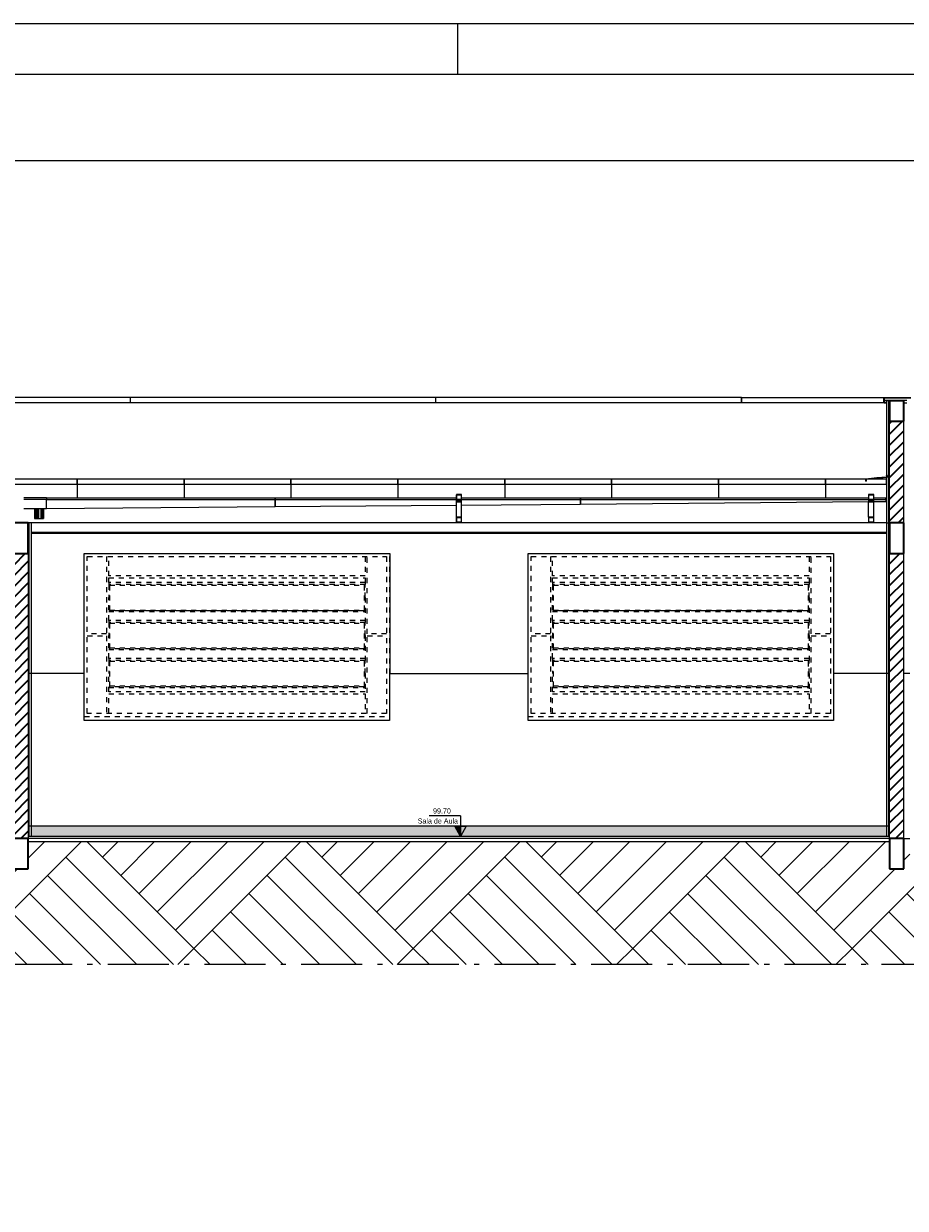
# Model space of a CAD drawing. Header units: millimetres. Extents: x -109 to 627, y -178 to 173.
# Tile 174 of 178: x 317 to 335, y 66 to 89. Entities that reach past the tile are written whole.
import ezdxf

# ---------------------------------------------------------------- set-up
doc = ezdxf.new("R2010")
doc.units = ezdxf.units.MM
doc.linetypes.add('ACAD_ISO10W100', pattern=[18.5, 12, -3, 0.5, -3])
doc.linetypes.add('Traço Curto', pattern=[0.00153, 0.001, -0.00053])
for name, color, linetype, lineweight in [('ARQ - COTA_NÍVEL', 2, 'Continuous', 5), ('ARQ - ESTRUTURA - CORTE_VIGA', 6, 'Continuous', 35), ('ARQ - ESTRUTURA_VIGA', 3, 'Continuous', 15), ('ARQ - FORRO', 7, 'Continuous', 9), ('ARQ - JANELA', 2, 'Traço Curto', 5), ('ARQ - PAREDE VISTA', 4, 'Continuous', 9), ('ARQ - PAREDES_HACHURA', 9, 'Continuous', 35), ('ARQ - PAREDES_HACHURA_SUPERFICIE', 8, 'Continuous', 9), ('ARQ - PILAR', 4, 'Continuous', 15), ('ARQ - PISO', 9, 'Continuous', 5)]:
    doc.layers.add(name, color=color, linetype=linetype, lineweight=lineweight)
doc.styles.add('Arial_2', font='arial.ttf', dxfattribs={"height": 0.15})
doc.styles.get("Standard").update_dxf_attribs({"font": 'arial.ttf'})
pattern_1 = [(45, (309.22501, 77.07121), (-0.106066, 0.106066), [])]

# ---------------------------------------------------------------- blocks, each defined once
blk = doc.blocks.new('out_ifc-2-Corte 1')
at = {"layer": 'ARQ - ESTRUTURA_VIGA'}
for p, q in [((0.347, 4.375), (-2.653, 4.375)), ((0.347, 4.325), (-2.653, 4.325)), ((0.347, 4.325), (0.347, 4.375)), ((0.347, 4.325), (0.347, 4.375)), ((3.347, 4.375), (0.347, 4.375)), ((3.347, 4.325), (0.347, 4.325)), ((3.347, 4.325), (3.347, 4.375)), ((3.347, 4.325), (3.347, 4.375)), ((6.347, 4.375), (3.347, 4.375)), ((6.347, 4.325), (3.347, 4.325)), ((6.347, 4.325), (6.347, 4.375)), ((6.347, 4.375), (7.747, 4.375)), ((6.347, 4.375), (6.347, 4.325)), ((7.747, 4.325), (6.347, 4.325)), ((7.747, 4.354), (7.747, 4.375)), ((7.747, 4.375), (8.011, 4.375)), ((7.747, 4.354), (7.747, 4.375)), ((7.747, 4.375), (8.011, 4.375)), ((7.747, 4.325), (7.747, 4.354)), ((7.747, 4.325), (7.747, 4.354)), ((7.762, 4.325), (7.747, 4.325)), ((7.762, 4.325), (7.747, 4.325)), ((7.748, 4.346), (7.748, 4.374)), ((7.748, 4.374), (8.011, 4.374)), ((8.011, 4.374), (7.748, 4.374)), ((7.748, 4.374), (7.748, 4.346)), ((7.748, 4.35), (7.771, 4.35)), ((7.748, 4.325), (7.748, 4.346)), ((7.748, 4.346), (7.748, 4.325)), ((7.762, 4.325), (7.748, 4.325)), ((7.748, 4.325), (7.762, 4.325)), ((7.772, 4.325), (7.762, 4.325)), ((7.771, 4.325), (7.762, 4.325)), ((7.762, 4.325), (7.771, 4.325)), ((7.772, 4.325), (7.762, 4.325)), ((7.772, 4.35), (7.771, 4.35)), ((7.771, 4.335), (7.771, 4.35)), ((7.771, 4.335), (7.771, 4.35)), ((7.771, 4.35), (7.772, 4.35)), ((7.771, 4.335), (7.771, 4.325)), ((7.771, 4.325), (7.771, 4.335)), ((7.772, 4.35), (7.972, 4.35)), ((7.772, 4.335), (7.772, 4.35)), ((7.772, 4.35), (7.772, 4.35)), ((7.772, 4.35), (7.772, 4.35)), ((7.772, 4.35), (7.772, 4.335)), ((7.772, 4.325), (7.772, 4.335)), ((7.772, 4.335), (7.772, 4.325)), ((7.942, 4.325), (7.972, 4.325)), ((7.777, 3.61), (7.772, 3.61)), ((7.772, 3.609), (7.772, 3.61)), ((7.772, 3.61), (7.772, 3.61)), ((7.772, 3.609), (7.772, 3.61)), ((7.772, 3.609), (7.772, 3.61)), ((7.772, 3.61), (7.772, 3.61)), ((7.772, 3.61), (7.777, 3.61)), ((7.772, 3.609), (7.776, 3.609)), ((7.772, 3.608), (7.772, 3.609)), ((7.776, 3.609), (7.772, 3.609)), ((7.781, 3.609), (7.776, 3.609)), ((7.781, 3.609), (7.776, 3.609)), ((7.782, 3.61), (7.777, 3.61)), ((7.777, 3.61), (7.782, 3.61)), ((7.781, 3.609), (7.781, 3.603)), ((7.781, 3.608), (7.781, 3.609)), ((7.781, 3.603), (7.781, 3.609)), ((7.782, 3.603), (7.782, 3.61)), ((7.782, 3.61), (7.782, 3.609)), ((7.782, 3.61), (7.782, 3.603)), ((-0.178, 3.575), (-1.228, 3.575)), ((-1.228, 3.524), (-0.178, 3.524)), ((-0.178, 3.524), (-0.178, 3.575)), ((0.872, 3.575), (-0.178, 3.575)), ((-0.178, 3.575), (-0.178, 3.524)), ((-0.178, 3.524), (-0.178, 3.39)), ((-0.178, 3.524), (0.872, 3.524)), ((-0.178, 3.524), (-0.178, 3.39)), ((0.872, 3.524), (0.872, 3.575)), ((1.922, 3.575), (0.872, 3.575)), ((0.872, 3.575), (0.872, 3.524)), ((0.872, 3.524), (0.872, 3.39)), ((0.872, 3.524), (1.922, 3.524)), ((0.872, 3.524), (0.872, 3.39)), ((1.922, 3.524), (1.922, 3.575)), ((2.972, 3.575), (1.922, 3.575)), ((1.922, 3.575), (1.922, 3.524)), ((1.922, 3.524), (1.922, 3.39)), ((1.922, 3.524), (2.972, 3.524)), ((1.922, 3.524), (1.922, 3.39)), ((2.972, 3.524), (2.972, 3.575)), ((4.022, 3.575), (2.972, 3.575)), ((2.972, 3.575), (2.972, 3.524)), ((2.972, 3.524), (2.972, 3.39)), ((2.972, 3.524), (4.022, 3.524)), ((2.972, 3.524), (2.972, 3.39)), ((4.022, 3.524), (4.022, 3.575)), ((5.072, 3.575), (4.022, 3.575)), ((4.022, 3.575), (4.022, 3.524)), ((4.022, 3.524), (4.022, 3.39)), ((4.022, 3.524), (5.072, 3.524)), ((4.022, 3.524), (4.022, 3.39)), ((5.072, 3.524), (5.072, 3.575)), ((6.122, 3.575), (5.072, 3.575)), ((5.072, 3.575), (5.072, 3.524)), ((5.072, 3.524), (5.072, 3.39)), ((5.072, 3.524), (6.122, 3.524)), ((5.072, 3.524), (5.072, 3.39)), ((6.122, 3.524), (6.122, 3.575)), ((7.172, 3.575), (6.122, 3.575)), ((6.122, 3.575), (6.122, 3.524)), ((6.122, 3.524), (6.122, 3.39)), ((6.122, 3.524), (7.172, 3.524)), ((6.122, 3.524), (6.122, 3.39)), ((7.172, 3.524), (7.172, 3.575)), ((7.572, 3.575), (7.172, 3.575)), ((7.172, 3.575), (7.172, 3.524)), ((7.172, 3.524), (7.172, 3.39)), ((7.172, 3.524), (7.772, 3.524)), ((7.172, 3.524), (7.172, 3.39)), ((7.678, 3.586), (7.571, 3.575)), ((7.571, 3.575), (7.678, 3.586)), ((7.571, 3.575), (7.571, 3.564)), ((7.571, 3.574), (7.571, 3.575)), ((7.571, 3.564), (7.571, 3.575)), ((7.571, 3.564), (7.571, 3.555)), ((7.571, 3.555), (7.571, 3.564)), ((7.571, 3.555), (7.572, 3.555)), ((7.571, 3.554), (7.571, 3.555)), ((7.572, 3.555), (7.571, 3.555)), ((7.679, 3.585), (7.572, 3.575)), ((7.679, 3.585), (7.572, 3.575)), ((7.772, 3.575), (7.572, 3.575)), ((7.572, 3.575), (7.572, 3.564)), ((7.572, 3.574), (7.572, 3.575)), ((7.572, 3.575), (7.572, 3.564)), ((7.572, 3.555), (7.572, 3.564)), ((7.572, 3.564), (7.572, 3.555)), ((7.572, 3.555), (7.572, 3.555)), ((7.572, 3.554), (7.572, 3.555)), ((7.572, 3.555), (7.572, 3.555)), ((7.772, 3.595), (7.678, 3.586)), ((7.678, 3.586), (7.772, 3.595)), ((7.679, 3.585), (7.772, 3.595)), ((7.772, 3.595), (7.679, 3.585)), ((7.772, 3.595), (7.777, 3.595)), ((7.772, 3.595), (7.776, 3.595)), ((7.772, 3.595), (7.776, 3.595)), ((7.777, 3.595), (7.772, 3.595)), ((7.772, 3.524), (7.772, 3.575)), ((7.776, 3.595), (7.781, 3.595)), ((7.776, 3.595), (7.781, 3.595)), ((7.777, 3.595), (7.782, 3.595)), ((7.782, 3.595), (7.777, 3.595)), ((7.781, 3.603), (7.781, 3.595)), ((7.781, 3.595), (7.781, 3.603)), ((7.781, 3.594), (7.781, 3.595)), ((7.782, 3.595), (7.782, 3.603)), ((7.782, 3.603), (7.782, 3.595)), ((7.782, 3.595), (7.782, 3.594)), ((-0.478, 3.39), (1.767, 3.39)), ((-0.478, 3.39), (-0.478, 3.373)), ((1.767, 3.39), (3.547, 3.39)), ((1.767, 3.39), (1.767, 3.373)), ((1.767, 3.373), (1.767, 3.39)), ((3.547, 3.423), (3.547, 3.373)), ((3.597, 3.423), (3.547, 3.423)), ((3.549, 3.375), (3.549, 3.421)), ((3.549, 3.421), (3.595, 3.421)), ((3.595, 3.421), (3.595, 3.375)), ((3.597, 3.373), (3.597, 3.423)), ((3.597, 3.39), (4.767, 3.39)), ((4.767, 3.39), (7.597, 3.39)), ((4.767, 3.39), (4.767, 3.373)), ((4.767, 3.373), (4.767, 3.39)), ((7.597, 3.423), (7.597, 3.373)), ((7.647, 3.423), (7.597, 3.423)), ((7.599, 3.375), (7.599, 3.421)), ((7.599, 3.421), (7.645, 3.421)), ((7.645, 3.421), (7.645, 3.375)), ((7.647, 3.373), (7.647, 3.423)), ((7.647, 3.39), (7.767, 3.39)), ((7.767, 3.373), (7.767, 3.39)), ((-0.597, 3.285), (-0.597, 3.187)), ((-0.594, 3.285), (-0.594, 3.187)), ((-0.584, 3.285), (-0.584, 3.187)), ((-0.57, 3.285), (-0.57, 3.187)), ((-0.553, 3.187), (-0.553, 3.285)), ((-0.536, 3.285), (-0.536, 3.187)), ((-0.521, 3.285), (-0.521, 3.187)), ((-0.512, 3.285), (-0.512, 3.187)), ((-0.508, 3.285), (-0.508, 3.187)), ((-0.478, 3.373), (1.767, 3.373)), ((-0.478, 3.373), (-0.478, 3.373)), ((-0.478, 3.373), (1.767, 3.373)), ((-0.478, 3.285), (-0.478, 3.373)), ((-0.478, 3.285), (1.767, 3.304)), ((1.767, 3.373), (3.547, 3.373)), ((1.767, 3.373), (1.767, 3.373)), ((1.767, 3.373), (3.547, 3.373)), ((1.767, 3.304), (1.767, 3.373)), ((1.767, 3.373), (1.767, 3.373)), ((1.767, 3.373), (1.767, 3.304)), ((1.767, 3.304), (3.547, 3.319)), ((3.549, 3.373), (3.547, 3.373)), ((3.547, 3.373), (3.547, 3.351)), ((3.547, 3.373), (3.597, 3.373)), ((3.547, 3.351), (3.597, 3.351)), ((3.547, 3.2), (3.547, 3.351)), ((3.595, 3.375), (3.549, 3.375)), ((3.549, 3.354), (3.549, 3.373)), ((3.549, 3.368), (3.595, 3.368)), ((3.595, 3.354), (3.549, 3.354)), ((3.597, 3.373), (3.595, 3.373)), ((3.595, 3.373), (3.595, 3.354)), ((3.597, 3.351), (3.597, 3.373)), ((3.597, 3.373), (4.767, 3.373)), ((3.597, 3.373), (4.767, 3.373)), ((3.597, 3.2), (3.597, 3.351)), ((3.597, 3.319), (4.767, 3.329)), ((4.767, 3.373), (7.597, 3.373)), ((4.767, 3.373), (4.767, 3.373)), ((4.767, 3.373), (7.597, 3.373)), ((4.767, 3.329), (4.767, 3.373)), ((4.767, 3.373), (4.767, 3.373)), ((4.767, 3.373), (4.767, 3.329)), ((4.767, 3.329), (7.597, 3.353)), ((7.599, 3.373), (7.597, 3.373)), ((7.597, 3.373), (7.597, 3.351)), ((7.597, 3.373), (7.647, 3.373)), ((7.597, 3.285), (7.597, 3.353)), ((7.597, 3.351), (7.647, 3.351)), ((7.597, 3.2), (7.597, 3.351)), ((7.597, 3.285), (7.597, 3.285)), ((7.645, 3.375), (7.599, 3.375)), ((7.599, 3.354), (7.599, 3.373)), ((7.599, 3.368), (7.645, 3.368)), ((7.645, 3.354), (7.599, 3.354)), ((7.647, 3.373), (7.645, 3.373)), ((7.645, 3.373), (7.645, 3.354)), ((7.647, 3.351), (7.647, 3.373)), ((7.647, 3.373), (7.767, 3.373)), ((7.647, 3.373), (7.767, 3.373)), ((7.647, 3.354), (7.767, 3.355)), ((7.647, 3.2), (7.647, 3.351)), ((7.767, 3.375), (7.772, 3.375)), ((7.767, 3.373), (7.767, 3.373)), ((7.767, 3.373), (7.767, 3.355)), ((-0.597, 3.187), (-0.594, 3.187)), ((-0.594, 3.187), (-0.584, 3.187)), ((-0.584, 3.187), (-0.57, 3.187)), ((-0.57, 3.187), (-0.553, 3.187)), ((-0.553, 3.187), (-0.536, 3.187)), ((-0.536, 3.187), (-0.521, 3.187)), ((-0.521, 3.187), (-0.512, 3.187)), ((-0.512, 3.187), (-0.508, 3.187)), ((3.597, 3.2), (3.547, 3.2)), ((3.547, 3.2), (3.547, 3.15)), ((3.547, 3.15), (3.597, 3.15)), ((3.549, 3.152), (3.549, 3.198)), ((3.549, 3.198), (3.595, 3.198)), ((3.595, 3.152), (3.549, 3.152)), ((3.595, 3.198), (3.595, 3.152)), ((3.597, 3.15), (3.597, 3.2)), ((7.647, 3.2), (7.597, 3.2)), ((7.597, 3.2), (7.597, 3.15)), ((7.597, 3.15), (7.647, 3.15)), ((7.599, 3.152), (7.599, 3.198)), ((7.599, 3.198), (7.645, 3.198)), ((7.645, 3.152), (7.599, 3.152)), ((7.645, 3.198), (7.645, 3.152)), ((7.647, 3.15), (7.647, 3.2))]:
    blk.add_line(p, q, dxfattribs=at)
at = {"layer": 'ARQ - PILAR'}
for p, q in [((-0.478, 3.39), (-0.703, 3.39)), ((-0.478, 3.39), (-0.478, 3.373)), ((-0.478, 3.373), (-0.703, 3.373)), ((-0.478, 3.373), (-0.703, 3.373)), ((-0.703, 3.285), (-0.478, 3.285)), ((-0.478, 3.285), (-0.478, 3.373)), ((-0.478, 3.373), (-0.478, 3.373)), ((7.597, 3.259), (7.597, 3.285))]:
    blk.add_line(p, q, dxfattribs=at)
blk = doc.blocks.new('JANELA BASCULANTE PRÁTICA DE REVIT - JANELA AÇO E VIDRO BASCULANTE 300X150-V3-Corte 1')
at = {"layer": 'ARQ - JANELA'}
for p, q in [((-0.078, 1.273), (-0.078, 2.813)), ((-0.078, 2.813), (2.862, 2.813)), ((0.112, 2.813), (0.112, 2.053)), ((0.132, 2.623), (0.132, 2.813)), ((2.652, 2.813), (2.652, 2.623)), ((2.672, 2.053), (2.672, 2.813)), ((2.862, 2.813), (2.862, 1.273)), ((2.892, 1.663), (2.892, 2.843)), ((2.652, 2.623), (0.132, 2.623)), ((0.132, 2.559), (0.132, 2.603)), ((0.132, 2.603), (2.652, 2.603)), ((2.652, 2.603), (2.652, 2.559)), ((2.652, 2.559), (0.132, 2.559)), ((0.132, 2.559), (0.132, 2.538)), ((0.132, 2.538), (0.132, 2.411)), ((2.652, 2.538), (0.132, 2.538)), ((0.142, 2.531), (2.642, 2.531)), ((0.142, 2.281), (0.142, 2.531)), ((2.642, 2.531), (2.642, 2.281)), ((2.652, 2.559), (2.652, 2.538)), ((2.652, 2.411), (2.652, 2.538)), ((0.132, 2.186), (0.132, 2.411)), ((2.652, 2.411), (2.652, 2.186)), ((0.132, 2.274), (2.652, 2.274)), ((0.142, 2.288), (2.642, 2.288)), ((2.642, 2.281), (0.142, 2.281)), ((2.652, 2.186), (0.132, 2.186)), ((0.132, 2.186), (0.132, 2.165)), ((0.132, 2.165), (0.132, 2.037)), ((2.652, 2.165), (0.132, 2.165)), ((0.142, 2.158), (2.642, 2.158)), ((0.142, 1.908), (0.142, 2.158)), ((2.642, 2.158), (2.642, 1.908)), ((2.652, 2.186), (2.652, 2.165)), ((2.652, 2.037), (2.652, 2.165)), ((0.112, 2.053), (-0.078, 2.053)), ((-0.078, 2.033), (0.112, 2.033)), ((0.112, 2.033), (0.112, 1.273)), ((0.132, 1.813), (0.132, 2.037)), ((2.652, 2.037), (2.652, 1.813)), ((2.862, 2.053), (2.672, 2.053)), ((2.672, 1.273), (2.672, 2.033)), ((2.672, 2.033), (2.862, 2.033)), ((0.132, 1.901), (2.652, 1.901)), ((0.142, 1.915), (2.642, 1.915)), ((2.642, 1.908), (0.142, 1.908)), ((2.652, 1.813), (0.132, 1.813)), ((0.132, 1.813), (0.132, 1.791)), ((0.132, 1.791), (0.132, 1.664)), ((2.652, 1.791), (0.132, 1.791)), ((0.142, 1.784), (2.642, 1.784)), ((0.142, 1.535), (0.142, 1.784)), ((2.642, 1.784), (2.642, 1.535)), ((2.652, 1.813), (2.652, 1.791)), ((2.652, 1.664), (2.652, 1.791)), ((0.132, 1.483), (0.132, 1.664)), ((2.652, 1.664), (2.652, 1.483)), ((0.132, 1.528), (2.652, 1.528)), ((0.142, 1.542), (2.642, 1.542)), ((2.642, 1.535), (0.142, 1.535)), ((2.652, 1.483), (0.132, 1.483)), ((0.132, 1.273), (0.132, 1.463)), ((0.132, 1.463), (2.652, 1.463)), ((2.652, 1.463), (2.652, 1.273)), ((-0.108, 1.243), (2.891, 1.243)), ((2.862, 1.273), (-0.078, 1.273))]:
    blk.add_line(p, q, dxfattribs=at)
blk = doc.blocks.new('JANELA BASCULANTE PRÁTICA DE REVIT - JANELA AÇO E VIDRO BASCULANTE 300X150-V4-Corte 1')
at = {"layer": 'ARQ - JANELA'}
for p, q in [((4.282, 1.273), (4.282, 2.813)), ((4.282, 2.813), (7.222, 2.813)), ((4.472, 2.813), (4.472, 2.053)), ((4.492, 2.623), (4.492, 2.813)), ((7.012, 2.813), (7.012, 2.623)), ((7.032, 2.053), (7.032, 2.813)), ((7.222, 2.813), (7.222, 1.273)), ((7.012, 2.623), (4.492, 2.623)), ((4.492, 2.559), (4.492, 2.603)), ((4.492, 2.603), (7.012, 2.603)), ((7.012, 2.603), (7.012, 2.559)), ((7.012, 2.559), (4.492, 2.559)), ((4.492, 2.559), (4.492, 2.538)), ((4.492, 2.538), (4.492, 2.411)), ((7.012, 2.538), (4.492, 2.538)), ((4.502, 2.531), (7.002, 2.531)), ((4.502, 2.281), (4.502, 2.531)), ((7.002, 2.531), (7.002, 2.281)), ((7.012, 2.559), (7.012, 2.538)), ((7.012, 2.411), (7.012, 2.538)), ((4.492, 2.186), (4.492, 2.411)), ((7.012, 2.411), (7.012, 2.186)), ((4.492, 2.274), (7.012, 2.274)), ((4.502, 2.288), (7.002, 2.288)), ((7.002, 2.281), (4.502, 2.281)), ((7.012, 2.186), (4.492, 2.186)), ((4.492, 2.186), (4.492, 2.165)), ((4.492, 2.165), (4.492, 2.037)), ((7.012, 2.165), (4.492, 2.165)), ((4.502, 2.158), (7.002, 2.158)), ((4.502, 1.908), (4.502, 2.158)), ((7.002, 2.158), (7.002, 1.908)), ((7.012, 2.186), (7.012, 2.165)), ((7.012, 2.037), (7.012, 2.165)), ((4.472, 2.053), (4.282, 2.053)), ((4.282, 2.033), (4.472, 2.033)), ((4.472, 2.033), (4.472, 1.273)), ((4.492, 1.813), (4.492, 2.037)), ((7.012, 2.037), (7.012, 1.813)), ((7.222, 2.053), (7.032, 2.053)), ((7.032, 1.273), (7.032, 2.033)), ((7.032, 2.033), (7.222, 2.033)), ((4.492, 1.901), (7.012, 1.901)), ((4.502, 1.915), (7.002, 1.915)), ((7.002, 1.908), (4.502, 1.908)), ((7.012, 1.813), (4.492, 1.813)), ((4.492, 1.813), (4.492, 1.791)), ((4.492, 1.791), (4.492, 1.664)), ((7.012, 1.791), (4.492, 1.791)), ((4.502, 1.784), (7.002, 1.784)), ((4.502, 1.535), (4.502, 1.784)), ((7.002, 1.784), (7.002, 1.535)), ((7.012, 1.813), (7.012, 1.791)), ((7.012, 1.664), (7.012, 1.791)), ((4.492, 1.483), (4.492, 1.664)), ((7.012, 1.664), (7.012, 1.483)), ((4.492, 1.528), (7.012, 1.528)), ((4.502, 1.542), (7.002, 1.542)), ((7.002, 1.535), (4.502, 1.535)), ((7.012, 1.483), (4.492, 1.483)), ((4.492, 1.273), (4.492, 1.463)), ((4.492, 1.463), (7.012, 1.463)), ((7.012, 1.463), (7.012, 1.273)), ((4.252, 1.243), (7.252, 1.243)), ((7.222, 1.273), (4.282, 1.273))]:
    blk.add_line(p, q, dxfattribs=at)
blk = doc.blocks.new('Elevações de ponto - Cota de Nível 1-5501281-Corte 1')
at = {"layer": 'ARQ - COTA_NÍVEL'}
blk.add_hatch(color=256, dxfattribs=at).paths.add_polyline_path([(17.03, 0.096), (16.914, -0.105), (16.914, 0.096)], flags=0)
for p, q in [((16.914, 0.297), (16.914, 0.096)), ((16.914, 0.297), (17.53, 0.297)), ((16.803, 0.096), (16.914, -0.105)), ((16.914, 0.096), (16.803, 0.096)), ((17.03, 0.096), (16.914, 0.096)), ((16.914, 0.096), (16.914, -0.105)), ((16.914, -0.105), (17.03, 0.096))]:
    blk.add_line(p, q, dxfattribs=at)

msp = doc.modelspace()

# ---------------------------------------------------------------- hatches: boundary and pattern name
h = msp.add_hatch()
h.set_pattern_fill('AR-PARQ1', color=34, scale=0.01, angle=45)
h.set_pattern_definition([(135, (-121.1007, -30.374), (-4.310523, 0), [3.048, -3.048]), (135, (-120.7415, -30.0147), (-4.310523, 0), [3.048, -3.048]), (135, (-120.3823, -29.6555), (-4.310523, 0), [3.048, -3.048]), (135, (-120.023, -29.2963), (-4.310523, 0), [3.048, -3.048]), (135, (-119.664, -28.937), (-4.310523, 0), [3.048, -3.048]), (135, (-119.3047, -28.578), (-4.310523, 0), [3.048, -3.048]), (135, (-118.9455, -28.2187), (-4.310523, 0), [3.048, -3.048]), (45, (-123.256, -28.2187), (4.310523, 0), [3.048, -3.048]), (45, (-123.6152, -27.8595), (4.310523, 0), [3.048, -3.048]), (45, (-123.9744, -27.5003), (4.310523, 0), [3.048, -3.048]), (45, (-124.3336, -27.141), (4.310523, 0), [3.048, -3.048]), (45, (-124.6928, -26.782), (4.310523, 0), [3.048, -3.048]), (45, (-125.052, -26.4226), (4.310523, 0), [3.048, -3.048]), (45, (-125.4113, -26.0634), (4.310523, 0), [3.048, -3.048])])
h.paths.add_polyline_path([(360.13716, 74.6081), (359.13716, 74.6081), (359.13716, 72.4881), (358.73716, 72.4881), (358.73716, 72.6681), (352.27716, 72.6681), (352.27716, 72.4881), (351.99716, 72.4881), (351.99716, 73.0281), (335.07716, 73.0281), (335.07716, 72.4881), (334.79716, 72.4881), (334.79716, 73.0881), (334.67716, 73.0881), (334.67716, 72.4881), (334.39716, 72.4881), (334.39716, 73.0281), (317.47716, 73.0281), (317.47716, 72.4881), (317.19716, 72.4881), (317.19716, 73.0281), (308.87716, 73.0281), (308.87716, 72.4881), (308.59716, 72.4881), (308.59716, 73.0281), (300.27716, 73.0281), (300.27716, 72.4881), (299.99716, 72.4881), (299.99716, 73.0281), (283.07716, 73.0281), (283.07716, 72.4881), (282.79716, 72.4881), (282.79716, 73.0281), (265.87716, 73.0281), (265.87716, 72.4881), (265.59716, 72.4881), (265.59716, 72.6681), (264.33716, 72.6681), (264.33716, 72.7881), (259.13716, 72.7881), (259.13716, 72.4881), (258.73716, 72.4881), (258.73716, 70.6081), (360.13716, 70.6081)])
at = {"layer": 'ARQ - PAREDES_HACHURA'}
for points in [[(334.37716, 79.2881), (334.39716, 79.2881), (334.39716, 81.6881), (334.37716, 81.6881), (334.37716, 79.53522)], [(317.49716, 76.3281), (317.49716, 79.2881), (317.47716, 79.2881), (317.47716, 76.3281)], [(334.37716, 76.3281), (334.39716, 76.3281), (334.39716, 79.2881), (334.37716, 79.2881), (334.37716, 77.07148)], [(317.47716, 73.3281), (317.49716, 73.3281), (317.49716, 76.3281), (317.47716, 76.3281), (317.47716, 73.78649)], [(334.37716, 73.3281), (334.39716, 73.3281), (334.39716, 76.3281), (334.37716, 76.3281), (334.37716, 73.78649)], [(317.47716, 73.1281), (317.49716, 73.1281), (317.49716, 73.3281), (317.47716, 73.3281)], [(334.37716, 73.1281), (334.39716, 73.1281), (334.39716, 73.3281), (334.37716, 73.3281)]]:
    msp.add_hatch(color=256, dxfattribs=at).paths.add_polyline_path(points, flags=0)
h = msp.add_hatch(dxfattribs=at)
h.set_pattern_fill('FP_4', color=256, scale=2, style=0, pattern_type=2)
h.set_pattern_definition(pattern_1)
h.paths.add_polyline_path([(334.67716, 79.2881), (334.67716, 81.2881), (334.39716, 81.2881), (334.39716, 79.2881)], flags=0)
h = msp.add_hatch(dxfattribs=at)
h.set_pattern_fill('FP_4', color=256, scale=2, style=0, pattern_type=2)
h.set_pattern_definition(pattern_1)
h.paths.add_polyline_path([(317.47716, 73.0881), (317.47716, 78.6881), (317.19716, 78.6881), (317.19716, 73.0881)], flags=0)
h = msp.add_hatch(dxfattribs=at)
h.set_pattern_fill('FP_4', color=256, scale=2, style=0, pattern_type=2)
h.set_pattern_definition(pattern_1)
h.paths.add_polyline_path([(334.39716, 73.0881), (334.67716, 73.0881), (334.67716, 78.6881), (334.39716, 78.6881), (334.39716, 73.78649)], flags=0)
at = {"layer": 'ARQ - PAREDES_HACHURA_SUPERFICIE'}
h = msp.add_hatch(dxfattribs=at)
h.set_pattern_fill('FP_5', color=256, scale=2, style=0, pattern_type=2)
h.set_pattern_definition([(50, (309.225, 77.0712), (0.729597, -0.063934), [0.076, -0.838]), (355, (309.225, 77.0712), (-0.141842, 0.765274), [0.06, -0.67]), (100.451, (309.285, 77.0652), (0.588716, 0.70041), [0.064, -0.712]), (46.184, (309.225, 77.2752), (1.084144, -0.167138), [0.114, -1.258]), (96.636, (309.315, 77.2612), (0.94991, 0.99041), [0.098, -1.068]), (351.184, (309.225, 77.2752), (0.94898, 0.990257), [0.092, -1.006]), (21, (309.327, 77.2232), (0.607125, -0.409634), [0.076, -0.838]), (326, (309.327, 77.2232), (0.246955, 0.73809), [0.06, -0.67]), (71.451, (309.377, 77.1892), (0.854468, 0.327177), [0.064, -0.712]), (37.5, (309.225, 77.0712), (0.0130863, 0.3377643), [0.034, -0.628, 0.034, -0.648, -0.674]), (37.5, (309.225, 77.0712), (0.0130863, 0.3377643), [-1.344, 0.034, -0.64]), (7.5, (309.225, 77.0712), (0.268029, 0.4004104), [0.034, -0.354, 0.034, -0.614, -0.256]), (7.5, (309.225, 77.0712), (0.268029, 0.4004104), [-1.036, 0.034, -0.224]), (327.5, (308.999, 77.0712), (0.5425395, -0.0231283), [0.034, -0.22, 0.034, -0.758, -1.052]), (327.5, (308.999, 77.0712), (0.5425395, -0.0231283), [-1.046, 0.034, -1.018]), (317.5, (308.897, 77.0712), (0.592899, 0.102327), [0.034, -0.296, 0.034, -0.492, -0.746]), (317.5, (308.897, 77.0712), (0.592899, 0.102327), [-0.856, 0.034, -0.714])])
h.paths.add_polyline_path([(333.46272, 73.1281), (334.33716, 73.1281), (334.33716, 73.3281), (317.53716, 73.3281), (317.53716, 73.1281), (327.53033, 73.1281)], flags=0)

# ---------------------------------------------------------------- linework, layer by layer
at = {"color": 1}
msp.add_line((325.90715, 89.1), (325.90715, 88.1), dxfattribs=at)
at = {"color": 2}
msp.add_line((359.13716, 86.4081), (258.73716, 86.4081), dxfattribs=at)
msp.add_line((334.67716, 73.0881), (334.79716, 73.0881))
msp.add_lwpolyline([(249.40715, 0), (399.90715, 0), (399.90715, 89.1), (249.40715, 89.1)], close=True, dxfattribs=at)
at = {"color": 6}
msp.add_lwpolyline([(251.90715, 1), (398.90715, 1), (398.90715, 88.1), (251.90715, 88.1)], close=True, dxfattribs=at)
at = {"color": 2, "linetype": 'ACAD_ISO10W100', "ltscale": 0.1}
msp.add_lwpolyline([(359.13716, 74.6081), (360.13716, 74.6081), (360.13716, 70.6081), (258.73716, 70.6081), (258.73716, 72.4881)], dxfattribs=at)
at = {"layer": 'ARQ - ESTRUTURA - CORTE_VIGA'}
for p, q in [((334.67716, 81.6881), (334.39716, 81.6881)), ((334.39716, 81.6881), (334.39716, 81.2881)), ((334.67716, 81.2881), (334.67716, 81.6881)), ((334.39716, 81.2881), (334.67716, 81.2881)), ((317.47716, 79.2881), (317.19716, 79.2881)), ((317.47716, 78.6881), (317.47716, 79.2881)), ((334.67716, 79.2881), (334.39716, 79.2881)), ((334.39716, 79.2881), (334.39716, 78.6881)), ((334.67716, 78.6881), (334.67716, 79.2881)), ((317.19716, 78.6881), (317.47716, 78.6881)), ((334.39716, 78.6881), (334.67716, 78.6881)), ((317.47716, 73.0881), (317.19716, 73.0881)), ((317.47716, 72.4881), (317.47716, 73.0881)), ((334.67716, 73.0881), (334.39716, 73.0881)), ((334.39716, 73.0881), (334.39716, 72.4881)), ((334.67716, 72.4881), (334.67716, 73.0881)), ((317.19716, 72.4881), (317.47716, 72.4881)), ((334.39716, 72.4881), (334.67716, 72.4881))]:
    msp.add_line(p, q, dxfattribs=at)
at = {"layer": 'ARQ - FORRO'}
for p, q in [((334.33716, 79.0981), (317.53716, 79.0981)), ((317.53716, 79.0881), (334.33716, 79.0881))]:
    msp.add_line(p, q, dxfattribs=at)
at = {"layer": 'ARQ - PAREDE VISTA'}
for p, q in [((334.33716, 81.6881), (334.33716, 80.19098)), ((334.39716, 81.6881), (334.33716, 81.6881)), ((334.37716, 81.6881), (334.37716, 73.1281)), ((334.39716, 73.1281), (334.39716, 81.6881)), ((334.67716, 81.2881), (334.39716, 81.2881)), ((334.67716, 79.2881), (334.67716, 81.2881)), ((334.33716, 80.19098), (334.33716, 73.1281)), ((317.47716, 79.2881), (317.47716, 73.1281)), ((317.53716, 79.2881), (317.47716, 79.2881)), ((317.49716, 73.1281), (317.49716, 79.2881)), ((317.53716, 73.1281), (317.53716, 79.2881)), ((334.33716, 79.2881), (317.53716, 79.2881)), ((334.33716, 79.2881), (334.67716, 79.2881)), ((317.47716, 78.6881), (317.19716, 78.6881)), ((318.57716, 75.4081), (318.57716, 78.6881)), ((318.57716, 78.6881), (324.57734, 78.6881)), ((324.57734, 78.6881), (324.57734, 76.3281)), ((327.29734, 76.3281), (327.29734, 78.6881)), ((327.29734, 78.6881), (333.29716, 78.6881)), ((333.29716, 78.6881), (333.29716, 75.4081)), ((334.67716, 78.6881), (334.39716, 78.6881)), ((334.67716, 73.0881), (334.67716, 78.6881)), ((317.53716, 76.3281), (317.47716, 76.3281)), ((324.5757, 76.3281), (324.5757, 75.4081)), ((327.29727, 75.4081), (327.29727, 76.3281)), ((334.39716, 76.3281), (334.33716, 76.3281)), ((334.79716, 76.3281), (334.67716, 76.3281)), ((324.5757, 75.4081), (318.57716, 75.4081)), ((333.29716, 75.4081), (327.29727, 75.4081)), ((317.53716, 73.3281), (317.47716, 73.3281)), ((334.33716, 73.3281), (317.53716, 73.3281)), ((334.39716, 73.3281), (334.33716, 73.3281)), ((317.19716, 73.0881), (317.47716, 73.0881)), ((334.39716, 73.0881), (334.67716, 73.0881))]:
    msp.add_line(p, q, dxfattribs=at)
at = {"layer": 'ARQ - PAREDE VISTA', "color": 1}
for p, q in [((318.57716, 76.3281), (317.53716, 76.3281)), ((324.5757, 76.3281), (327.29734, 76.3281)), ((334.33716, 76.3281), (333.29716, 76.3281))]:
    msp.add_line(p, q, dxfattribs=at)
at = {"layer": 'ARQ - PISO'}
for p, q in [((317.47716, 73.1281), (317.47716, 73.0281)), ((334.39716, 73.1281), (317.47716, 73.1281)), ((334.39716, 73.0281), (334.39716, 73.1281)), ((334.39716, 73.0881), (317.47716, 73.0881)), ((317.47716, 73.0281), (334.39716, 73.0281))]:
    msp.add_line(p, q, dxfattribs=at)

# ---------------------------------------------------------------- block references
at = {"xscale": 2, "yscale": 2, "zscale": 2}
msp.add_blockref('out_ifc-2-Corte 1', (318.79301, 73.00121), dxfattribs=at)
at = {"layer": 'ARQ - COTA_NÍVEL', "extrusion": (0, 0, -1)}
msp.add_blockref('Elevações de ponto - Cota de Nível 1-5501281-Corte 1', (-342.88497, 73.23335), dxfattribs=at)
at = {"layer": 'ARQ - JANELA', "xscale": 2, "yscale": 2, "zscale": 2}
for name in ['JANELA BASCULANTE PRÁTICA DE REVIT - JANELA AÇO E VIDRO BASCULANTE 300X150-V3-Corte 1', 'JANELA BASCULANTE PRÁTICA DE REVIT - JANELA AÇO E VIDRO BASCULANTE 300X150-V4-Corte 1']:
    msp.add_blockref(name, (318.79301, 73.00121), dxfattribs=at)

# ---------------------------------------------------------------- texts
at = {"color": 2}
msp.add_text('Sala de Aula', height=0.1, dxfattribs=at).set_placement((325.12769, 73.38178))
at = {"layer": 'ARQ - COTA_NÍVEL', "insert": (325.4293, 73.6787), "char_height": 0.1, "width": 0.3807449, "attachment_point": 1, "line_spacing_factor": 0.941778, "style": 'Arial_2'}
msp.add_mtext('99.70', dxfattribs=at)

doc.saveas('drawing.dxf')
